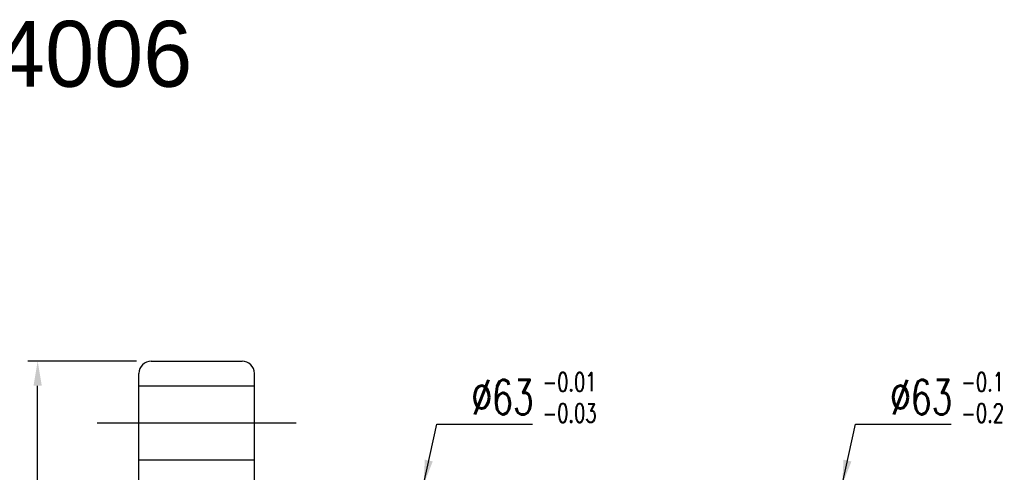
# Model space of a CAD drawing. Extents: x -178 to 287, y 74 to 351.
# Tile 48 of 48: x 161 to 281, y 172 to 227. Entities that reach past the tile are written whole.
import ezdxf

# ---------------------------------------------------------------- set-up
doc = ezdxf.new("R2010")
doc.units = 0
doc.header["$LTSCALE"] = 3
doc.header["$MEASUREMENT"] = 0
doc.layers.get('DEFPOINTS').update_dxf_attribs({"linetype": 'CONTINUOUS'})
doc.layers.add('DIM', color=4, linetype='CONTINUOUS')
doc.layers.add('OUT', color=3, linetype='CONTINUOUS')
doc.styles.add('DIM-7', font='SIMPLEX.shx', dxfattribs={"width": 0.7, "bigfont": 'chineset.shx'})
doc.dimstyles.new('CNS', dxfattribs={"dimtxt": 3.5, "dimasz": 2.5, "dimexe": 1, "dimexo": 1.5, "dimgap": 0.09, "dimtad": 0, "dimdsep": 46, "dimtxsty": 'DIM-7', "dimcen": 0.09, "dimclrd": 1, "dimclre": 1, "dimclrt": 4, "dimadec": 0, "dimazin": 0, "dimtfac": 1, "dimtix": 1, "dimtmove": 2, "dimatfit": 3, "dimfxl": 1, "dimtvp": 0.971429, "dimtolj": 1, "dimarcsym": 0})

# ---------------------------------------------------------------- blocks, each defined once
blk = doc.blocks.new('*D6')
at = {"layer": 'DEFPOINTS', "color": 0, "linetype": 'Continuous', "transparency": 16777216}
for p in [(163.39, 185.08), (177.16, 185.08), (177.16, 92.08)]:
    blk.add_point(p, dxfattribs=at)
at = {"layer": 'DIM', "color": 7, "linetype": 'Continuous', "lineweight": -2, "transparency": 16777216}
for p, q in [((175.36, 185.08), (162.19, 185.08)), ((163.39, 95.08), (163.39, 182.08)), ((175.36, 92.08), (162.19, 92.08))]:
    blk.add_line(p, q, dxfattribs=at)
at = {"layer": 'DIM', "color": 7, "linetype": 'Continuous', "transparency": 16777216}
for points in [[(162.89, 182.08), (163.89, 182.08), (163.39, 185.08)], [(162.89, 95.08), (163.89, 95.08), (163.39, 92.08)]]:
    blk.add_solid(points, dxfattribs=at)
at = {"layer": 'DIM', "color": 7, "linetype": 'Continuous', "transparency": 16777216, "insert": (160.09, 138.58), "char_height": 4.2, "attachment_point": 5, "rotation": 90, "style": 'DIM-7'}
blk.add_mtext('\\A1;%%C93', dxfattribs=at)

msp = doc.modelspace()

# ---------------------------------------------------------------- linework, layer by layer
at = {"layer": 'DIM', "color": 7, "linetype": 'Continuous'}
for p, q in [((177.163, 185.075), (188.163, 185.075)), ((175.663, 93.575), (175.663, 183.575)), ((189.663, 93.575), (189.663, 183.575)), ((175.663, 182.075), (189.663, 182.075)), ((170.584, 177.575), (194.742, 177.575)), ((175.663, 173.075), (189.663, 173.075))]:
    msp.add_line(p, q, dxfattribs=at)
for centre, start, end in [((177.163, 183.575), 90, 180), ((188.163, 183.575), 0, 90)]:
    msp.add_arc(centre, 1.5, start, end, dxfattribs=at)

# ---------------------------------------------------------------- texts
at = {"layer": 'DIM', "color": 7, "linetype": 'Continuous', "char_height": 4.2, "attachment_point": 7, "style": 'DIM-7'}
for insert in [(215.958, 178.607), (266.708, 178.607)]:
    msp.add_mtext('\\A1;%%C63', dxfattribs=dict(at, insert=insert))
at = {"layer": 'DIM', "color": 7, "linetype": 'Continuous', "char_height": 2.27, "width": 8.4637, "attachment_point": 1, "style": 'DIM-7'}
for s, insert in [('-0.01\\P-0.03', (224.59, 183.684)), ('-0.1\\P-0.2', (275.34, 183.684))]:
    msp.add_mtext(s, dxfattribs=dict(at, insert=insert))
at = {"layer": 'OUT', "color": 0, "linetype": 'Continuous'}
msp.add_text('DFU04006', height=8, dxfattribs=at).set_placement((130.403, 218.37))

# ---------------------------------------------------------------- dimensions: what is measured, and where the dimension line sits
at = {"layer": 'DIM', "color": 7, "linetype": 'Continuous'}
dim = msp.add_linear_dim(base=(163.392, 185.075), p1=(177.163, 92.075), p2=(177.163, 185.075), angle=90, text='%%C<>', dimstyle='CNS', override={"dimscale": 1.2, "dimgap": 1, "dimtad": 1, "dimclrd": 7, "dimclre": 7, "dimclrt": 7, "dimtmove": 0}, dxfattribs=at)
dim.commit()
dim.dimension.update_dxf_attribs({"geometry": '*D6', "text_midpoint": (160.092, 138.575)})

# ---------------------------------------------------------------- leaders
at = {"layer": 'DIM', "color": 7, "linetype": 'Continuous', "annotation_type": 0, "has_hookline": 1, "hookline_direction": 0, "text_width": 7.42}
for points in [[(210.163, 170.075), (211.758, 177.407), (214.758, 177.407)], [(260.913, 170.075), (262.508, 177.407), (265.508, 177.407)]]:
    msp.add_leader(points, dimstyle='CNS', override={"dimscale": 1.2, "dimgap": 1, "dimtad": 1, "dimclrd": 7, "dimclre": 7, "dimclrt": 7, "dimtmove": 0}, dxfattribs=at)

doc.saveas('drawing.dxf')
